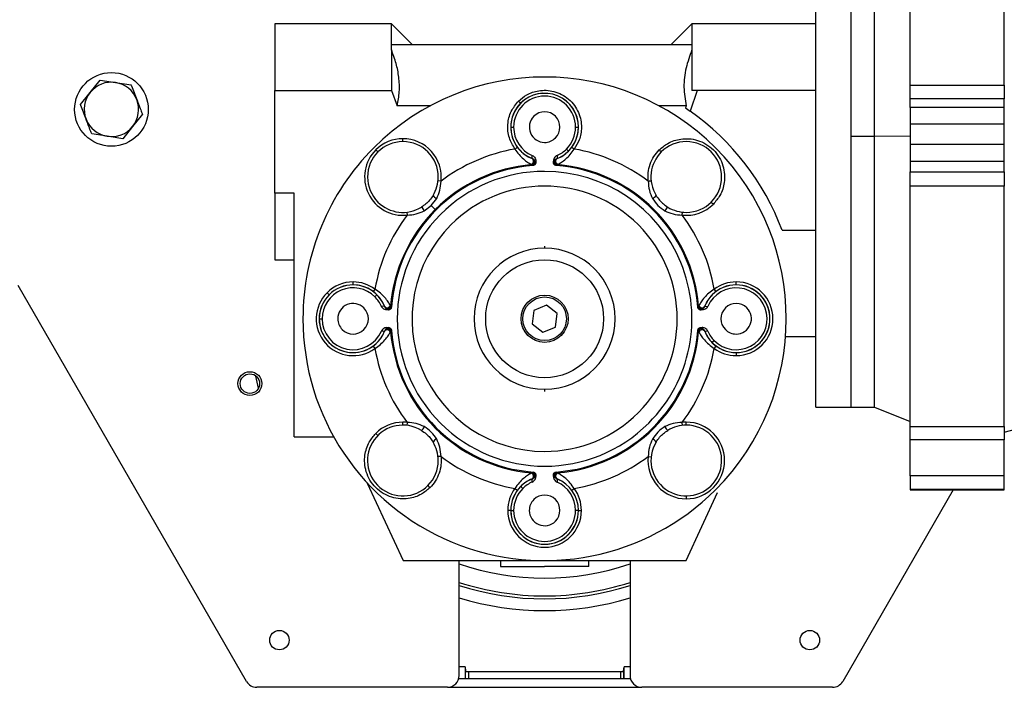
# Model space of a CAD drawing. Header units: millimetres. Extents: x 0 to 420, y 0 to 297.
# Tile 56 of 133: x 136.45 to 143.19, y 228.92 to 233.49. Entities that reach past the tile are written whole.
import ezdxf

# ---------------------------------------------------------------- set-up
doc = ezdxf.new("R2010")
doc.units = ezdxf.units.MM

msp = doc.modelspace()

# ---------------------------------------------------------------- linework, layer by layer
at = {"color": 7, "linetype": 'Continuous', "lineweight": 25}
for p, q in [((142.54184, 233.04295), (142.54184, 234.61813)), ((141.89629, 230.83864), (141.89629, 234.46984)), ((142.13837, 230.83864), (142.13837, 234.46984)), ((142.13837, 232.69417), (142.13837, 234.46984)), ((142.29976, 232.69417), (142.29976, 234.46984)), ((143.18738, 233.04295), (143.18738, 234.26411)), ((138.19247, 233.46117), (138.19247, 233.00597)), ((138.99133, 233.46117), (138.19247, 233.46117)), ((139.13255, 233.31996), (138.99133, 233.46117)), ((138.99133, 233.31996), (138.99133, 233.46117)), ((141.04901, 233.46117), (140.9078, 233.31996)), ((141.04901, 233.46117), (141.04901, 233.31996)), ((141.89629, 233.46117), (141.04901, 233.46117)), ((138.99133, 233.2834), (138.99133, 233.31996)), ((138.99133, 233.31996), (141.04901, 233.31996)), ((141.04901, 233.31996), (141.04901, 233.2834)), ((138.99133, 233.2834), (138.99133, 233.00597)), ((141.04901, 233.2834), (141.04901, 233.00597)), ((136.92994, 232.99307), (136.99745, 233.07675)), ((136.99745, 233.07675), (137.10366, 233.06012)), ((137.10366, 233.06012), (137.20988, 233.0435)), ((142.54184, 233.04295), (143.18738, 233.04295)), ((142.54184, 232.94905), (142.54184, 233.04295)), ((143.18738, 233.04295), (143.18738, 232.94905)), ((136.86243, 232.9094), (136.92994, 232.99307)), ((138.19247, 233.00597), (138.99133, 233.00597)), ((138.19247, 232.30251), (138.19247, 233.00597)), ((138.99133, 233.00597), (139.03136, 232.90066)), ((141.08551, 233.00597), (141.03685, 232.86401)), ((141.08551, 233.00597), (141.04901, 233.00597)), ((141.89629, 233.00597), (141.08551, 233.00597)), ((139.25671, 232.90066), (139.03136, 232.90066)), ((139.87674, 232.91872), (139.8763, 232.91915)), ((141.00899, 232.90066), (140.82398, 232.90066)), ((141.00899, 232.90066), (141.00446, 232.88619)), ((141.00446, 232.88619), (141.03685, 232.86401)), ((143.18738, 232.94905), (142.54184, 232.94905)), ((142.54184, 232.88878), (142.54184, 232.94905)), ((143.18738, 232.88878), (142.54184, 232.88878)), ((142.54184, 232.88878), (142.54184, 232.77747)), ((143.18738, 232.88878), (143.18738, 232.94905)), ((143.18738, 232.77747), (143.18738, 232.88878)), ((137.28731, 232.8429), (137.2198, 232.75922)), ((137.2198, 232.75922), (137.15229, 232.67555)), ((139.80897, 232.75511), (139.82853, 232.75511)), ((140.25217, 232.75511), (140.27173, 232.75511)), ((142.54184, 232.77747), (143.18738, 232.77747)), ((142.54184, 232.77747), (142.54184, 232.63567)), ((143.18738, 232.63567), (143.18738, 232.77747)), ((137.04607, 232.69217), (136.93985, 232.7088)), ((137.15229, 232.67555), (137.04607, 232.69217)), ((142.13837, 230.83864), (142.13837, 232.69417)), ((142.13837, 232.69417), (142.29976, 232.69417)), ((142.29976, 232.69417), (142.54184, 232.69632)), ((142.29976, 230.83864), (142.29976, 232.69417)), ((139.07035, 232.65592), (139.07035, 232.67609)), ((143.18738, 232.63567), (142.54184, 232.63567)), ((142.54184, 232.63567), (142.54184, 232.52041)), ((143.18738, 232.52041), (143.18738, 232.63567)), ((138.89917, 232.58502), (138.88491, 232.59928)), ((139.95426, 232.54034), (139.95541, 232.56106)), ((140.12528, 232.56106), (140.12643, 232.54034)), ((140.19013, 232.60533), (140.20396, 232.5915)), ((139.94864, 232.50137), (139.95311, 232.49829)), ((139.95445, 232.49719), (139.95311, 232.49829)), ((139.95442, 232.53961), (139.95426, 232.54034)), ((139.95592, 232.4968), (139.95445, 232.49719)), ((139.96117, 232.49453), (139.95592, 232.4968)), ((139.96117, 232.49251), (139.96117, 232.49453)), ((139.96614, 232.53241), (139.96341, 232.53461)), ((139.96913, 232.53033), (139.96614, 232.53241)), ((139.97983, 232.51463), (139.96913, 232.53033)), ((139.97983, 232.52331), (139.97983, 232.51265)), ((140.10087, 232.51463), (140.11156, 232.53033)), ((140.10087, 232.51265), (140.10087, 232.52331)), ((140.11156, 232.53033), (140.11455, 232.53241)), ((140.11728, 232.53461), (140.11455, 232.53241)), ((140.11952, 232.49251), (140.11953, 232.49453)), ((140.11953, 232.49453), (140.12478, 232.4968)), ((140.12624, 232.49719), (140.12478, 232.4968)), ((140.12758, 232.49829), (140.12624, 232.49719)), ((140.12627, 232.53961), (140.12643, 232.54034)), ((140.12758, 232.49829), (140.13205, 232.50137)), ((143.18738, 232.52041), (142.54184, 232.52041)), ((142.54184, 232.52041), (142.54184, 232.44936)), ((143.18738, 232.44936), (143.18738, 232.52041)), ((142.54184, 232.44936), (143.18738, 232.44936)), ((142.54184, 232.3516), (142.54184, 232.44936)), ((143.18738, 232.44936), (143.18738, 232.3516)), ((139.33108, 232.3856), (139.31102, 232.38778)), ((143.18738, 232.3516), (142.54184, 232.3516)), ((142.54184, 230.70556), (142.54184, 232.3516)), ((143.18738, 230.70556), (143.18738, 232.3516)), ((138.32561, 232.30251), (138.19247, 232.30251)), ((138.19247, 232.30251), (138.19247, 231.84731)), ((138.32561, 230.63691), (138.32561, 232.30251)), ((139.21639, 232.18215), (139.26469, 232.2195)), ((139.26469, 232.2195), (139.30203, 232.2678)), ((139.29219, 232.192), (139.26469, 232.2195)), ((141.18152, 232.24266), (141.19579, 232.2284)), ((139.09641, 232.17317), (139.09858, 232.15311)), ((139.29219, 232.192), (139.29671, 232.18747)), ((140.98211, 232.15311), (140.98428, 232.17317)), ((141.66627, 232.04904), (141.89629, 232.04904)), ((140.04035, 231.94169), (140.04035, 231.92655)), ((138.19247, 231.84731), (138.32561, 231.84731)), ((138.72908, 231.67583), (138.72908, 231.69601)), ((138.72908, 231.67583), (138.72908, 231.67522)), ((141.35161, 231.67583), (141.35161, 231.69601)), ((141.35161, 231.67583), (141.35161, 231.67522)), ((137.99972, 228.96252), (136.43618, 231.67066)), ((138.56504, 231.60788), (138.55077, 231.62215)), ((138.56504, 231.60788), (138.56547, 231.60745)), ((138.87894, 231.64664), (138.86696, 231.63042)), ((138.89269, 231.60745), (138.87886, 231.59362)), ((141.18757, 231.60788), (141.188, 231.60745)), ((141.21374, 231.63042), (141.20175, 231.64664)), ((138.94385, 231.52992), (138.92313, 231.52877)), ((138.94385, 231.52992), (138.94458, 231.52976)), ((138.94957, 231.52077), (138.95177, 231.51804)), ((138.95177, 231.51804), (138.95386, 231.51505)), ((138.95386, 231.51505), (138.96956, 231.50436)), ((138.97154, 231.50436), (138.96087, 231.50436)), ((138.9859, 231.53108), (138.98282, 231.53554)), ((138.9859, 231.53108), (138.987, 231.52974)), ((138.987, 231.52974), (138.98738, 231.52827)), ((138.98738, 231.52827), (138.98966, 231.52302)), ((138.98966, 231.52302), (138.99168, 231.52302)), ((139.9664, 231.50053), (139.95428, 231.40815)), ((140.05247, 231.53622), (139.9664, 231.50053)), ((140.12642, 231.47953), (140.05247, 231.53622)), ((140.11429, 231.38715), (140.12642, 231.47953)), ((141.08902, 231.52302), (141.09104, 231.52302)), ((141.09104, 231.52302), (141.09331, 231.52827)), ((141.09369, 231.52974), (141.09331, 231.52827)), ((141.09369, 231.52974), (141.0948, 231.53108)), ((141.09787, 231.53554), (141.0948, 231.53108)), ((141.11982, 231.50436), (141.10915, 231.50436)), ((141.12684, 231.51505), (141.11114, 231.50436)), ((141.12892, 231.51804), (141.12684, 231.51505)), ((141.12892, 231.51804), (141.13112, 231.52077)), ((141.13684, 231.52992), (141.13612, 231.52976)), ((141.13684, 231.52992), (141.15757, 231.52877)), ((138.38861, 231.41713), (138.3879, 231.46287)), ((138.4977, 231.44384), (138.51726, 231.44384)), ((139.95428, 231.40815), (140.02822, 231.35146)), ((138.94385, 231.35776), (138.92313, 231.35891)), ((138.94458, 231.35792), (138.94385, 231.35776)), ((138.95177, 231.36964), (138.94957, 231.36691)), ((138.95177, 231.36964), (138.95386, 231.37263)), ((138.95386, 231.37263), (138.96956, 231.38332)), ((138.96087, 231.38332), (138.97154, 231.38332)), ((138.98282, 231.35214), (138.9859, 231.3566)), ((138.987, 231.35794), (138.9859, 231.3566)), ((138.98738, 231.35941), (138.987, 231.35794)), ((138.98738, 231.35941), (138.98966, 231.36466)), ((138.99168, 231.36466), (138.98966, 231.36466)), ((140.02822, 231.35146), (140.11429, 231.38715)), ((141.08902, 231.36466), (141.09104, 231.36466)), ((141.09104, 231.36466), (141.09331, 231.35941)), ((141.09369, 231.35794), (141.09331, 231.35941)), ((141.0948, 231.3566), (141.09369, 231.35794)), ((141.0948, 231.3566), (141.09787, 231.35214)), ((141.10915, 231.38332), (141.11982, 231.38332)), ((141.11114, 231.38332), (141.12684, 231.37263)), ((141.12684, 231.37263), (141.12892, 231.36964)), ((141.13112, 231.36691), (141.12892, 231.36964)), ((141.13684, 231.35776), (141.13612, 231.35792)), ((141.15757, 231.35891), (141.13684, 231.35776)), ((141.188, 231.28023), (141.20183, 231.29406)), ((141.69012, 231.3228), (141.89629, 231.3228)), ((138.86696, 231.25726), (138.87894, 231.24104)), ((141.20175, 231.24104), (141.21374, 231.25726)), ((141.35161, 231.21185), (141.35161, 231.21246)), ((141.35161, 231.21185), (141.35161, 231.19167)), ((138.08179, 230.96925), (138.0638, 231.05102)), ((140.04035, 230.96113), (140.04035, 230.94599)), ((141.89629, 230.83864), (142.13837, 230.83864)), ((142.13837, 230.83864), (142.29976, 230.83864)), ((142.29976, 230.83864), (142.54184, 230.74083)), ((139.07035, 230.71592), (139.07035, 230.73609)), ((139.09858, 230.73457), (139.09641, 230.71451)), ((140.98428, 230.71451), (140.98211, 230.73457)), ((141.01035, 230.71592), (141.01035, 230.73609)), ((143.18738, 230.66717), (143.53335, 230.75987)), ((142.54184, 230.70556), (143.18738, 230.70556)), ((142.54184, 230.6156), (142.54184, 230.70556)), ((143.18738, 230.70556), (143.18738, 230.6156)), ((138.32561, 230.63691), (138.5963, 230.63691)), ((138.89917, 230.64502), (138.88491, 230.65928)), ((143.18738, 230.6156), (142.54184, 230.6156)), ((142.54184, 230.36911), (142.54184, 230.6156)), ((143.18738, 230.36911), (143.18738, 230.6156)), ((140.74962, 230.50208), (140.76967, 230.4999)), ((139.95445, 230.39049), (139.95592, 230.39088)), ((139.96117, 230.39315), (139.95592, 230.39088)), ((139.96117, 230.39517), (139.96117, 230.39315)), ((140.11952, 230.39517), (140.11953, 230.39315)), ((140.12478, 230.39088), (140.11953, 230.39315)), ((140.12478, 230.39088), (140.12624, 230.39049)), ((139.95311, 230.38939), (139.94864, 230.38632)), ((139.95311, 230.38939), (139.95445, 230.39049)), ((139.95426, 230.34735), (139.95442, 230.34807)), ((139.95541, 230.32662), (139.95426, 230.34735)), ((139.96341, 230.35307), (139.96614, 230.35527)), ((139.96913, 230.35735), (139.96614, 230.35527)), ((139.97983, 230.37305), (139.96913, 230.35735)), ((139.97983, 230.37503), (139.97983, 230.36437)), ((140.10087, 230.36437), (140.10087, 230.37503)), ((140.11156, 230.35735), (140.10087, 230.37305)), ((140.11455, 230.35527), (140.11156, 230.35735)), ((140.11455, 230.35527), (140.11728, 230.35307)), ((140.12643, 230.34735), (140.12528, 230.32662)), ((140.12624, 230.39049), (140.12758, 230.38939)), ((140.12627, 230.34807), (140.12643, 230.34735)), ((140.13205, 230.38632), (140.12758, 230.38939)), ((143.18738, 230.36911), (142.54184, 230.36911)), ((142.54184, 230.36911), (142.54184, 230.27698)), ((143.18738, 230.27698), (143.18738, 230.36911)), ((138.82666, 230.31983), (139.07203, 229.78963)), ((139.83754, 230.28244), (139.85377, 230.27045)), ((139.8763, 230.29662), (139.87674, 230.29619)), ((139.87674, 230.29619), (139.89057, 230.28235)), ((140.22692, 230.27045), (140.24315, 230.28244)), ((142.83803, 230.27379), (142.08097, 228.96252)), ((142.54184, 230.27698), (143.18738, 230.27698)), ((142.54184, 230.27698), (142.54184, 230.27379)), ((142.54184, 230.27379), (143.18738, 230.27379)), ((143.18738, 230.27379), (143.18738, 230.27698)), ((141.00867, 229.78963), (141.22373, 230.25436)), ((141.01035, 230.23176), (141.01035, 230.21159)), ((139.80835, 230.13257), (139.78818, 230.13257)), ((139.80835, 230.13257), (139.80897, 230.13257)), ((139.80897, 230.13257), (139.82853, 230.13257)), ((140.27173, 230.13257), (140.25217, 230.13257)), ((140.27234, 230.13257), (140.27173, 230.13257)), ((140.27234, 230.13257), (140.29251, 230.13257)), ((139.07203, 229.78963), (140.04035, 229.78963)), ((139.45532, 229.00287), (139.45532, 229.78963)), ((139.73773, 229.78963), (139.73773, 229.74928)), ((140.06174, 229.78963), (141.00867, 229.78963)), ((140.34297, 229.74928), (140.34297, 229.78963)), ((140.62537, 229.78963), (140.62537, 229.00287)), ((139.73773, 229.74928), (140.04035, 229.74928)), ((140.34297, 229.74928), (140.04035, 229.74928)), ((139.49567, 229.06143), (139.45532, 229.06143)), ((139.49567, 229.06143), (139.49919, 229.03239)), ((139.49567, 229.06143), (139.49567, 228.9827)), ((140.5815, 229.03239), (140.58503, 229.06143)), ((140.62537, 229.06143), (140.58503, 229.06143)), ((140.58503, 228.9827), (140.58503, 229.06143)), ((139.45276, 228.9827), (140.62794, 228.9827)), ((139.49919, 228.9827), (139.49919, 229.03239)), ((139.51936, 229.02955), (140.56133, 229.02955)), ((139.51936, 229.02955), (139.51936, 228.9827)), ((140.56133, 228.9827), (140.56133, 229.02955)), ((140.5815, 229.03239), (140.5815, 228.9827)), ((139.37463, 228.92218), (138.0696, 228.92218)), ((139.37463, 228.92218), (140.70607, 228.92218)), ((142.01109, 228.92218), (140.70607, 228.92218))]:
    msp.add_line(p, q, dxfattribs=at)
for centre, radius in [((137.07487, 232.87615), 0.25217), ((140.04035, 231.44384), 0.40347), ((140.04035, 231.44384), 0.16139), ((140.04035, 231.44384), 0.14928), ((138.02301, 231.00003), 0.0817), ((138.02301, 231.00003), 0.06657), ((138.22475, 229.24495), 0.06657), ((141.85595, 229.24495), 0.06657)]:
    msp.add_circle(centre, radius, dxfattribs=at)
for centre, radius, start, end in [((140.04035, 231.44384), 1.65421, 315, 135), ((137.07487, 232.87615), 0.18622, 81.104355, 141.104355), ((137.07487, 232.87615), 0.18622, 21.104355, 81.104355), ((137.07487, 232.87615), 0.18622, 141.104355, 201.104355), ((140.04035, 232.75511), 0.21182, 0, 180), ((140.04035, 232.75511), 0.23199, 0, 135), ((140.04035, 232.75511), 0.23138, 0, 135), ((137.07487, 232.87615), 0.18622, 321.104355, 21.104355), ((140.04035, 232.75511), 0.23199, 135, 248.261539), ((140.04035, 232.75511), 0.23138, 135, 180), ((140.04035, 232.75511), 0.10466, 135, 270), ((140.04035, 232.75511), 0.10466, 315, 135), ((140.04035, 231.44384), 1.73491, 20.41621, 54.943486), ((137.07487, 232.87615), 0.18622, 201.104355, 261.104355), ((137.07487, 232.87615), 0.18622, 261.104355, 321.104355), ((140.04035, 232.75511), 0.23138, 180, 248.158201), ((140.04035, 232.75511), 0.21182, 180, 246.360876), ((140.04035, 232.75511), 0.23199, 291.738461, 0), ((140.04035, 232.75511), 0.21182, 314.999999, 0), ((140.04035, 232.75511), 0.23138, 315, 0), ((139.07035, 232.41384), 0.24208, 0, 180), ((139.07035, 232.41384), 0.26225, 90, 135), ((139.07035, 232.41384), 0.26225, 353.819387, 90), ((140.04035, 232.75511), 0.10466, 270, 315), ((141.01035, 232.41384), 0.24208, 90, 135), ((141.01035, 232.41384), 0.24208, 270, 90), ((140.04035, 231.44384), 1.65421, 135, 180), ((139.07035, 232.41384), 0.26225, 135, 276.180613), ((140.04035, 231.44384), 1.17898, 99.905042, 126.984479), ((140.04035, 232.75511), 0.21182, 293.639123, 314.999999), ((140.04035, 232.75511), 0.23138, 291.841799, 315), ((140.04035, 231.44384), 1.17898, 53.015521, 80.094958), ((141.01035, 232.41384), 0.24208, 135, 211.499794), ((140.04035, 231.44384), 1.05805, 94.729476, 135), ((140.04035, 231.44384), 1.05165, 94.317712, 135), ((139.94441, 232.52156), 0.02064, 281.825351, 60.986643), ((139.95141, 232.5184), 0.02018, 274.82873, 53.494278), ((139.93972, 232.50267), 0.04038, 43.248583, 68.895438), ((139.93948, 232.50213), 0.04035, 48.633538, 68.261539), ((139.95278, 232.51729), 0.02018, 274.736408, 48.535902), ((139.95384, 232.51699), 0.0203, 275.878215, 41.094589), ((139.95966, 232.51464), 0.02016, 274.275465, 359.975301), ((140.12103, 232.51464), 0.02017, 194.303524, 265.714371), ((140.12685, 232.51699), 0.0203, 138.905411, 264.121785), ((140.12791, 232.51729), 0.02018, 131.464098, 265.263592), ((140.12928, 232.5184), 0.02018, 126.505722, 265.17127), ((140.14097, 232.50267), 0.04038, 111.104562, 136.751417), ((140.14121, 232.50213), 0.04035, 111.738461, 131.366462), ((140.13628, 232.52156), 0.02064, 119.013357, 258.174649), ((140.04035, 231.44384), 1.05165, 4.317712, 85.682287), ((140.04035, 231.44384), 1.05805, 4.729476, 85.270524), ((139.07035, 232.41384), 0.24208, 180, 225), ((139.07035, 232.41384), 0.24208, 328.500206, 0), ((140.04035, 231.44384), 1.00867, 90, 135), ((140.04035, 231.44384), 1.00867, 315, 90), ((140.04035, 231.44384), 0.9078, 315, 135), ((139.31505, 232.31074), 0.04487, 211.411294, 253.138182), ((140.76565, 232.31074), 0.04487, 286.861818, 328.588706), ((139.07035, 232.41384), 0.24208, 225, 301.499794), ((141.01035, 232.41384), 0.26225, 263.819388, 315), ((140.04035, 231.44384), 1.17898, 143.015521, 170.094958), ((140.04035, 231.44384), 1.05805, 135, 175.270524), ((140.04035, 231.44384), 1.05165, 135, 175.682288), ((140.04035, 231.44384), 1.00867, 135, 315), ((139.17345, 232.16914), 0.04487, 16.861818, 58.588706), ((140.90724, 232.16914), 0.04487, 121.411294, 163.138182), ((141.01035, 232.41384), 0.24208, 238.500206, 270), ((140.04035, 231.44384), 1.17898, 9.905042, 36.984479), ((140.04035, 231.44384), 0.9078, 135, 270), ((140.04035, 231.44384), 0.48271, 90, 270), ((140.04035, 231.44384), 0.48271, 270, 90), ((138.72908, 231.44384), 0.25217, 90, 135), ((138.72908, 231.44384), 0.23199, 90, 135), ((138.72908, 231.44384), 0.23138, 90, 135), ((138.72908, 231.44384), 0.25217, 53.536943, 90), ((138.72908, 231.44384), 0.23199, 21.738461, 90), ((138.72908, 231.44384), 0.23138, 45, 90), ((141.35161, 231.44384), 0.23199, 90, 135), ((141.35161, 231.44384), 0.23138, 90, 135), ((141.35161, 231.44384), 0.25217, 90, 126.463057), ((141.35161, 231.44384), 0.25217, 270, 90), ((141.35161, 231.44384), 0.23199, 45, 90), ((141.35161, 231.44384), 0.23138, 270, 90), ((138.72908, 231.44384), 0.25217, 135, 306.463057), ((138.72908, 231.44384), 0.23199, 135, 225), ((138.72908, 231.44384), 0.23138, 135, 180), ((138.72908, 231.44384), 0.21182, 44.999999, 180), ((138.72908, 231.44384), 0.23138, 21.841799, 45), ((141.35161, 231.44384), 0.23199, 135, 158.261539), ((141.35161, 231.44384), 0.23138, 135, 158.158201), ((141.35161, 231.44384), 0.21182, 224.999999, 156.360876), ((141.35161, 231.44384), 0.23199, 270, 45), ((138.72908, 231.44384), 0.10466, 45, 180), ((138.72908, 231.44384), 0.21182, 23.639121, 44.999999), ((141.35161, 231.44384), 0.10466, 45, 225), ((138.72908, 231.44384), 0.10466, 225, 45), ((138.98152, 231.54446), 0.04038, 201.104562, 226.751417), ((138.96262, 231.53977), 0.02064, 209.013357, 348.174649), ((138.98205, 231.54471), 0.04035, 201.738461, 221.366462), ((138.96579, 231.53278), 0.02018, 216.505722, 355.17127), ((138.96689, 231.5314), 0.02018, 221.464098, 355.263592), ((138.9672, 231.53035), 0.0203, 228.905411, 354.121785), ((138.96955, 231.52452), 0.02017, 281.234959, 355.721021), ((141.11114, 231.52452), 0.02016, 184.275465, 269.975301), ((141.1135, 231.53035), 0.0203, 185.878215, 311.094589), ((141.1138, 231.5314), 0.02018, 184.736408, 318.535902), ((141.1149, 231.53278), 0.02018, 184.82873, 323.494278), ((141.11807, 231.53977), 0.02064, 191.825351, 330.986643), ((141.09917, 231.54446), 0.04038, 313.248583, 338.895438), ((141.09864, 231.54471), 0.04035, 318.633538, 338.261539), ((141.35161, 231.44384), 0.10466, 270, 45), ((140.04035, 231.44384), 1.65421, 180, 315), ((138.72908, 231.44384), 0.23138, 180, 338.158201), ((138.72908, 231.44384), 0.21182, 180, 336.360876), ((138.72908, 231.44384), 0.10466, 180, 225), ((138.72908, 231.44384), 0.23199, 225, 338.261539), ((138.98152, 231.34322), 0.04038, 133.248583, 158.895438), ((138.98205, 231.34297), 0.04035, 138.633538, 158.261539), ((138.96262, 231.34791), 0.02064, 11.825351, 150.986643), ((138.96579, 231.3549), 0.02018, 4.82873, 143.494278), ((138.96689, 231.35628), 0.02018, 4.736408, 138.535902), ((138.9672, 231.35733), 0.0203, 5.878215, 131.094589), ((138.96955, 231.36316), 0.02016, 4.275465, 89.975301), ((140.04035, 231.44384), 1.05805, 184.729476, 265.270524), ((140.04035, 231.44384), 1.05165, 184.317712, 265.682287), ((140.04035, 231.44384), 1.05165, 274.317712, 355.682288), ((140.04035, 231.44384), 1.05805, 274.729476, 355.270524), ((141.11115, 231.36315), 0.02017, 102.09926, 175.714932), ((141.1135, 231.35733), 0.0203, 48.905411, 174.121785), ((141.1138, 231.35628), 0.02018, 41.464098, 175.263592), ((141.1149, 231.3549), 0.02018, 36.505722, 175.17127), ((141.11807, 231.34791), 0.02064, 29.013357, 168.174649), ((141.09917, 231.34322), 0.04038, 21.104562, 46.751417), ((141.09864, 231.34297), 0.04035, 21.738461, 41.366462), ((141.35161, 231.44384), 0.23199, 201.738461, 270), ((141.35161, 231.44384), 0.23138, 201.841799, 225), ((141.35161, 231.44384), 0.21182, 203.639121, 224.999999), ((141.35161, 231.44384), 0.10466, 225, 270), ((141.35161, 231.44384), 0.23138, 225, 270), ((140.04035, 231.44384), 1.17898, 189.905042, 216.984479), ((140.04035, 231.44384), 1.17898, 323.015521, 350.094958), ((141.35161, 231.44384), 0.25217, 233.536943, 270), ((140.04035, 231.44384), 0.9078, 270, 315), ((139.07035, 230.47384), 0.26225, 90, 135), ((139.07035, 230.47384), 0.26225, 83.819388, 90), ((141.01035, 230.47384), 0.26225, 90, 96.180613), ((141.01035, 230.47384), 0.26225, 270, 90), ((139.07035, 230.47384), 0.24208, 58.500206, 315), ((139.17345, 230.71854), 0.04487, 301.411294, 343.138182), ((140.90724, 230.71854), 0.04487, 196.861818, 238.588706), ((141.01035, 230.47384), 0.24208, 90, 121.499794), ((141.01035, 230.47384), 0.24208, 45, 90), ((139.31505, 230.57694), 0.04487, 106.861818, 148.588706), ((139.07035, 230.47384), 0.24208, 0, 31.499794), ((141.01035, 230.47384), 0.24208, 148.500206, 45), ((140.76565, 230.57694), 0.04487, 31.411294, 73.138182), ((139.07035, 230.47384), 0.24208, 315, 0), ((140.04035, 231.44384), 1.17898, 233.015521, 260.094958), ((140.04035, 231.44384), 1.17898, 279.905042, 306.984479), ((141.01035, 230.47384), 0.26225, 173.819387, 270), ((139.95384, 230.37069), 0.0203, 318.905411, 84.121785), ((139.95966, 230.37304), 0.02017, 14.303524, 85.714371), ((140.12103, 230.37304), 0.02016, 94.275465, 179.975301), ((140.12685, 230.37069), 0.0203, 95.878215, 221.094589), ((140.04035, 230.13257), 0.23199, 111.738461, 135), ((140.04035, 230.13257), 0.23138, 111.841799, 135), ((140.04035, 230.13257), 0.21182, 113.639123, 134.999999), ((139.94441, 230.36612), 0.02064, 299.013357, 78.174649), ((139.95141, 230.36929), 0.02018, 306.505722, 85.17127), ((139.93972, 230.38501), 0.04038, 291.104562, 316.751417), ((139.93948, 230.38555), 0.04035, 291.738461, 311.366462), ((139.95278, 230.37039), 0.02018, 311.464098, 85.263592), ((140.12791, 230.37039), 0.02018, 94.736408, 228.535902), ((140.12928, 230.36929), 0.02018, 94.82873, 233.494278), ((140.14097, 230.38501), 0.04038, 223.248583, 248.895438), ((140.14121, 230.38555), 0.04035, 228.633538, 248.261539), ((140.13628, 230.36612), 0.02064, 101.825351, 240.986643), ((140.04035, 230.13257), 0.21182, 360, 66.360876), ((140.04035, 230.13257), 0.23199, 0, 68.261539), ((140.04035, 230.13257), 0.23138, 0, 68.158201), ((140.04035, 230.13257), 0.25217, 143.536943, 180), ((140.04035, 230.13257), 0.23199, 135, 180), ((140.04035, 230.13257), 0.23138, 135, 180), ((140.04035, 230.13257), 0.21182, 134.999999, 180), ((140.04035, 230.13257), 0.25217, 0, 36.463057), ((140.04035, 230.13257), 0.10466, 135, 180), ((140.04035, 230.13257), 0.10466, 315, 135), ((140.04035, 230.13257), 0.25217, 180, 0), ((140.04035, 230.13257), 0.23199, 180, 315), ((140.04035, 230.13257), 0.23138, 180, 0), ((140.04035, 230.13257), 0.21182, 180, 360), ((140.04035, 230.13257), 0.10466, 180, 315), ((140.04035, 230.13257), 0.23199, 315, 0), ((140.04035, 231.44384), 1.77525, 250.758811, 289.241189), ((140.04035, 231.44384), 1.89629, 252.030502, 270), ((140.04035, 231.44384), 1.91647, 252.226003, 287.773997), ((140.04035, 231.44384), 1.89629, 270, 287.969498), ((140.04035, 231.44384), 1.99716, 252.96659, 287.03341), ((139.37463, 229.00287), 0.08069, 270, 0), ((140.70607, 229.00287), 0.08069, 180, 270), ((138.0696, 229.00287), 0.08069, 210, 270), ((142.01109, 229.00287), 0.08069, 270, 330)]:
    msp.add_arc(centre, radius, start, end, dxfattribs=at)
for points, knots in [([(139.03136, 232.90066), (139.03713, 232.93284), (139.0488, 232.9979), (139.04479, 233.09579), (139.02621, 233.19195), (139.00302, 233.25275), (138.99133, 233.2834)], [0, 0, 0, 0, 0.2506468, 0.5067801, 0.7513972, 1, 1, 1, 1]), ([(141.04901, 233.2834), (141.03407, 233.24265), (141.00375, 233.15995), (140.98809, 233.02953), (141.00208, 232.94327), (141.00899, 232.90066)], [0, 0, 0, 0, 0.32957313, 0.66882693, 1, 1, 1, 1]), ([(137.20988, 233.0435), (137.21056, 233.04174), (137.22332, 233.00868), (137.2363, 232.97505), (137.24859, 232.9432)], [0, 0, 0, 0, 0.0529743, 1, 1, 1, 1]), ([(139.86204, 232.93342), (139.88004, 232.94869), (139.92032, 232.98286), (139.98817, 233.00496), (140.05196, 233.00883), (140.10535, 233.00085), (140.15822, 232.98051), (140.20636, 232.9479), (140.24575, 232.90514), (140.27372, 232.85587), (140.28953, 232.80425), (140.29517, 232.7406), (140.2834, 232.67022), (140.25558, 232.62531), (140.24315, 232.60524)], [0, 0, 0, 0, 0.09355895, 0.2093455, 0.27596444, 0.34750679, 0.42275393, 0.5000002, 0.57724645, 0.65249357, 0.72403588, 0.79065477, 0.9064412, 1, 1, 1, 1]), ([(136.90114, 232.8091), (136.88885, 232.84095), (136.87587, 232.87458), (136.86311, 232.90764), (136.86243, 232.9094)], [0, 0, 0, 0, 0.9470257, 1, 1, 1, 1]), ([(137.24859, 232.9432), (137.2589, 232.91649), (137.27189, 232.88284), (137.28467, 232.84972), (137.28731, 232.8429)], [0, 0, 0, 0, 0.7938143, 1, 1, 1, 1]), ([(139.83754, 232.60524), (139.82269, 232.63023), (139.79198, 232.68188), (139.78376, 232.77426), (139.80561, 232.86439), (139.84364, 232.91091), (139.86204, 232.93342)], [0, 0, 0, 0, 0.241934, 0.4999998, 0.7580657, 1, 1, 1, 1]), ([(139.86204, 232.93342), (139.86383, 232.93162), (139.86659, 232.92886), (139.86991, 232.92554), (139.8722, 232.92325), (139.87404, 232.92141), (139.87582, 232.91963), (139.87611, 232.91934), (139.8763, 232.91915)], [0, 0, 0, 0, 0.2394557, 0.3683594, 0.4999988, 0.6316384, 0.7605426, 1, 1, 1, 1]), ([(136.93985, 232.7088), (136.93722, 232.71562), (136.92444, 232.74874), (136.91145, 232.78239), (136.90114, 232.8091)], [0, 0, 0, 0, 0.2061857, 1, 1, 1, 1]), ([(139.83754, 232.60524), (139.83959, 232.60675), (139.84272, 232.60907), (139.8465, 232.61186), (139.8491, 232.61378), (139.8512, 232.61533), (139.85322, 232.61683), (139.85355, 232.61707), (139.85377, 232.61723)], [0, 0, 0, 0, 0.23945684, 0.36836065, 0.49999999, 0.63163933, 0.76054315, 1, 1, 1, 1]), ([(140.22692, 232.61723), (140.22714, 232.61707), (140.22747, 232.61683), (140.2295, 232.61533), (140.23159, 232.61378), (140.23419, 232.61186), (140.23797, 232.60907), (140.24111, 232.60675), (140.24315, 232.60524)], [0, 0, 0, 0, 0.2394568, 0.3683607, 0.5, 0.6316393, 0.7605432, 1, 1, 1, 1]), ([(140.8249, 232.59928), (140.84389, 232.61535), (140.8869, 232.65176), (140.96013, 232.67478), (141.02977, 232.6775), (141.08855, 232.66668), (141.14633, 232.64116), (141.19771, 232.6012), (141.23766, 232.54983), (141.26319, 232.49205), (141.274, 232.43326), (141.27128, 232.36362), (141.24827, 232.2904), (141.21186, 232.24739), (141.19579, 232.2284)], [0, 0, 0, 0, 0.0903185, 0.2045633, 0.27142, 0.3439363, 0.4207857, 0.5000002, 0.5792147, 0.656064, 0.7285803, 0.7954369, 0.9096816, 1, 1, 1, 1]), ([(139.83754, 232.60524), (139.84659, 232.59229), (139.86454, 232.56657), (139.8949, 232.53665), (139.92567, 232.51356), (139.94094, 232.50545), (139.94864, 232.50137)], [0, 0, 0, 0, 0.2526512, 0.5014838, 0.7485635, 1, 1, 1, 1]), ([(139.95541, 232.56106), (139.9594, 232.55882), (139.96738, 232.55434), (139.97565, 232.54305), (139.97941, 232.5322), (139.97973, 232.52546), (139.97983, 232.52331)], [0, 0, 0, 0, 0.2868805, 0.5736118, 0.8640742, 1, 1, 1, 1]), ([(140.12528, 232.56106), (140.12129, 232.55882), (140.11331, 232.55434), (140.10504, 232.54305), (140.10128, 232.5322), (140.10097, 232.52546), (140.10087, 232.52331)], [0, 0, 0, 0, 0.2868805, 0.5736118, 0.8640743, 1, 1, 1, 1]), ([(140.13205, 232.50137), (140.13972, 232.50544), (140.15492, 232.5135), (140.1856, 232.53649), (140.216, 232.56638), (140.23403, 232.59219), (140.24315, 232.60524)], [0, 0, 0, 0, 0.2505195, 0.4965872, 0.7454869, 1, 1, 1, 1]), ([(140.74962, 232.3856), (140.74876, 232.40491), (140.74702, 232.44401), (140.76115, 232.50164), (140.78627, 232.5554), (140.81213, 232.58478), (140.8249, 232.59928)], [0, 0, 0, 0, 0.2468568, 0.4999998, 0.7531428, 1, 1, 1, 1]), ([(140.8249, 232.59928), (140.8267, 232.59749), (140.82946, 232.59473), (140.83278, 232.5914), (140.83507, 232.58912), (140.83691, 232.58728), (140.83869, 232.5855), (140.83898, 232.58521), (140.83917, 232.58502)], [0, 0, 0, 0, 0.2394557, 0.3683593, 0.4999988, 0.6316384, 0.7605426, 1, 1, 1, 1]), ([(139.95438, 232.53979), (139.9571, 232.53854), (139.96264, 232.53598), (139.96702, 232.53173), (139.96926, 232.52956)], [0, 0, 0, 0, 0.4893738, 1, 1, 1, 1]), ([(139.97983, 232.51265), (139.97961, 232.51037), (139.97929, 232.50697), (139.97739, 232.50285), (139.97554, 232.50004), (139.97323, 232.49758), (139.97055, 232.49555), (139.96663, 232.49343), (139.96335, 232.49288), (139.96117, 232.49251)], [0, 0, 0, 0, 0.2253858, 0.336865, 0.4482721, 0.5596279, 0.6709313, 0.7821869, 1, 1, 1, 1]), ([(140.11952, 232.49251), (140.11728, 232.49289), (140.11392, 232.49347), (140.10996, 232.49567), (140.10731, 232.49773), (140.10503, 232.50021), (140.10321, 232.50303), (140.10137, 232.50711), (140.10107, 232.51044), (140.10087, 232.51265)], [0, 0, 0, 0, 0.22487686, 0.33610256, 0.44732794, 0.55855295, 0.6697776, 0.78100193, 1, 1, 1, 1]), ([(140.11143, 232.52956), (140.11367, 232.53173), (140.11805, 232.53598), (140.1236, 232.53854), (140.12631, 232.53979)], [0, 0, 0, 0, 0.5106262, 1, 1, 1, 1]), ([(139.30203, 232.2678), (139.31012, 232.28574), (139.32667, 232.32247), (139.32958, 232.36424), (139.33108, 232.3856)], [0, 0, 0, 0, 0.4884005, 1, 1, 1, 1]), ([(140.74962, 232.3856), (140.75214, 232.38588), (140.75602, 232.3863), (140.76069, 232.3868), (140.7639, 232.38715), (140.76649, 232.38743), (140.76899, 232.3877), (140.76941, 232.38775), (140.76967, 232.38778)], [0, 0, 0, 0, 0.2394568, 0.3683607, 0.5, 0.6316393, 0.7605432, 1, 1, 1, 1]), ([(140.74962, 232.3856), (140.7511, 232.36427), (140.75402, 232.3225), (140.77057, 232.28577), (140.77866, 232.2678)], [0, 0, 0, 0, 0.5109129, 1, 1, 1, 1]), ([(139.27676, 232.28735), (139.26913, 232.27619), (139.25466, 232.25502), (139.2274, 232.22815), (139.2071, 232.21439), (139.19683, 232.20743)], [0, 0, 0, 0, 0.3552389, 0.6738861, 1, 1, 1, 1]), ([(140.80394, 232.28735), (140.81156, 232.27619), (140.82603, 232.25502), (140.8533, 232.22815), (140.87359, 232.21439), (140.88386, 232.20743)], [0, 0, 0, 0, 0.355239, 0.6738845, 1, 1, 1, 1]), ([(140.77866, 232.2678), (140.79023, 232.25074), (140.81331, 232.21672), (140.84733, 232.19366), (140.86431, 232.18215)], [0, 0, 0, 0, 0.5012524, 1, 1, 1, 1]), ([(139.09858, 232.15311), (139.11992, 232.1546), (139.16169, 232.15751), (139.19842, 232.17406), (139.21639, 232.18215)], [0, 0, 0, 0, 0.51091288, 1, 1, 1, 1]), ([(140.86431, 232.18215), (140.88225, 232.17407), (140.91898, 232.15752), (140.96074, 232.1546), (140.98211, 232.15311)], [0, 0, 0, 0, 0.4884005, 1, 1, 1, 1]), ([(138.98282, 231.53554), (138.97875, 231.54321), (138.97068, 231.55841), (138.9477, 231.58909), (138.9178, 231.6195), (138.89199, 231.63753), (138.87894, 231.64664)], [0, 0, 0, 0, 0.2505195, 0.4965872, 0.7454869, 1, 1, 1, 1]), ([(141.20175, 231.64664), (141.18879, 231.6376), (141.16308, 231.61964), (141.13316, 231.58929), (141.11007, 231.55852), (141.10196, 231.54325), (141.09787, 231.53554)], [0, 0, 0, 0, 0.2526512, 0.5014838, 0.7485635, 1, 1, 1, 1]), ([(138.96087, 231.50436), (138.95619, 231.50482), (138.94681, 231.50573), (138.93441, 231.5129), (138.92677, 231.52131), (138.92393, 231.52712), (138.92313, 231.52877)], [0, 0, 0, 0, 0.29534192, 0.59076896, 0.88366197, 1, 1, 1, 1]), ([(138.95462, 231.51492), (138.95246, 231.51716), (138.94821, 231.52155), (138.94565, 231.52709), (138.94439, 231.5298)], [0, 0, 0, 0, 0.5106262, 1, 1, 1, 1]), ([(138.99168, 231.52302), (138.99129, 231.52077), (138.99072, 231.51741), (138.98852, 231.51345), (138.98646, 231.5108), (138.98398, 231.50852), (138.98116, 231.5067), (138.97708, 231.50487), (138.97375, 231.50456), (138.97154, 231.50436)], [0, 0, 0, 0, 0.2248768, 0.33610247, 0.44732781, 0.55855279, 0.6697774, 0.7810017, 1, 1, 1, 1]), ([(141.10915, 231.50436), (141.10688, 231.50457), (141.10348, 231.50489), (141.09936, 231.5068), (141.09655, 231.50865), (141.09409, 231.51096), (141.09206, 231.51363), (141.08993, 231.51755), (141.08938, 231.52084), (141.08902, 231.52302)], [0, 0, 0, 0, 0.2253858, 0.336865, 0.4482721, 0.5596279, 0.6709313, 0.7821869, 1, 1, 1, 1]), ([(141.15757, 231.52877), (141.15533, 231.52479), (141.15085, 231.51681), (141.13955, 231.50854), (141.12871, 231.50477), (141.12197, 231.50446), (141.11982, 231.50436)], [0, 0, 0, 0, 0.2868805, 0.5736118, 0.8640742, 1, 1, 1, 1]), ([(141.1363, 231.5298), (141.13505, 231.52709), (141.13248, 231.52155), (141.12824, 231.51716), (141.12607, 231.51492)], [0, 0, 0, 0, 0.4893738, 1, 1, 1, 1]), ([(138.87894, 231.24104), (138.8919, 231.25008), (138.91762, 231.26804), (138.94754, 231.29839), (138.97063, 231.32916), (138.97873, 231.34443), (138.98282, 231.35214)], [0, 0, 0, 0, 0.2526512, 0.5014838, 0.7485635, 1, 1, 1, 1]), ([(138.96087, 231.38332), (138.95619, 231.38286), (138.94681, 231.38195), (138.93441, 231.37478), (138.92677, 231.36637), (138.92393, 231.36056), (138.92313, 231.35891)], [0, 0, 0, 0, 0.2953418, 0.5907688, 0.8836617, 1, 1, 1, 1]), ([(138.94439, 231.35788), (138.94565, 231.36059), (138.94821, 231.36614), (138.95246, 231.37052), (138.95462, 231.37276)], [0, 0, 0, 0, 0.4893738, 1, 1, 1, 1]), ([(138.97154, 231.38332), (138.97382, 231.38311), (138.97722, 231.38279), (138.98134, 231.38088), (138.98414, 231.37903), (138.9866, 231.37672), (138.98863, 231.37405), (138.99076, 231.37013), (138.99131, 231.36684), (138.99168, 231.36466)], [0, 0, 0, 0, 0.2253858, 0.336865, 0.4482721, 0.5596279, 0.6709313, 0.7821869, 1, 1, 1, 1]), ([(141.08902, 231.36466), (141.0894, 231.36691), (141.08998, 231.37027), (141.09218, 231.37423), (141.09423, 231.37688), (141.09671, 231.37916), (141.09953, 231.38098), (141.10361, 231.38281), (141.10694, 231.38312), (141.10915, 231.38332)], [0, 0, 0, 0, 0.2248768, 0.3361025, 0.4473278, 0.5585528, 0.6697774, 0.7810017, 1, 1, 1, 1]), ([(141.09787, 231.35214), (141.10194, 231.34447), (141.11001, 231.32927), (141.13299, 231.29859), (141.16289, 231.26819), (141.1887, 231.25015), (141.20175, 231.24104)], [0, 0, 0, 0, 0.25051948, 0.49658719, 0.74548693, 1, 1, 1, 1]), ([(141.15757, 231.35891), (141.15533, 231.3629), (141.15085, 231.37087), (141.13955, 231.37915), (141.12871, 231.38291), (141.12197, 231.38322), (141.11982, 231.38332)], [0, 0, 0, 0, 0.2868805, 0.5736119, 0.8640744, 1, 1, 1, 1]), ([(141.12607, 231.37276), (141.12824, 231.37052), (141.13248, 231.36614), (141.13505, 231.36059), (141.1363, 231.35788)], [0, 0, 0, 0, 0.51062619, 1, 1, 1, 1]), ([(139.21639, 230.70553), (139.19845, 230.71361), (139.16171, 230.73016), (139.11995, 230.73308), (139.09858, 230.73457)], [0, 0, 0, 0, 0.4884005, 1, 1, 1, 1]), ([(140.98211, 230.73457), (140.96077, 230.73308), (140.91901, 230.73017), (140.88227, 230.71362), (140.86431, 230.70553)], [0, 0, 0, 0, 0.5109129, 1, 1, 1, 1]), ([(139.19683, 230.68025), (139.20799, 230.67262), (139.22916, 230.65816), (139.25603, 230.63089), (139.26979, 230.61059), (139.27676, 230.60033)], [0, 0, 0, 0, 0.3552389, 0.6738861, 1, 1, 1, 1]), ([(139.30203, 230.61988), (139.29047, 230.63694), (139.26739, 230.67096), (139.23336, 230.69403), (139.21639, 230.70553)], [0, 0, 0, 0, 0.5012524, 1, 1, 1, 1]), ([(140.86431, 230.70553), (140.84725, 230.69396), (140.81322, 230.67088), (140.79016, 230.63685), (140.77866, 230.61988)], [0, 0, 0, 0, 0.5012524, 1, 1, 1, 1]), ([(140.80394, 230.60033), (140.81156, 230.61149), (140.82603, 230.63266), (140.8533, 230.65953), (140.87359, 230.67329), (140.88386, 230.68025)], [0, 0, 0, 0, 0.3552389, 0.6738861, 1, 1, 1, 1]), ([(139.25579, 230.2884), (139.2368, 230.27233), (139.19379, 230.23592), (139.12057, 230.2129), (139.05092, 230.21018), (138.99214, 230.221), (138.93436, 230.24652), (138.88298, 230.28648), (138.84303, 230.33785), (138.8175, 230.39563), (138.80669, 230.45442), (138.80941, 230.52406), (138.83243, 230.59728), (138.86883, 230.64029), (138.88491, 230.65928)], [0, 0, 0, 0, 0.0903185, 0.2045633, 0.27142, 0.3439363, 0.4207857, 0.5000002, 0.5792147, 0.656064, 0.7285803, 0.7954369, 0.9096816, 1, 1, 1, 1]), ([(139.33108, 230.50208), (139.32959, 230.52341), (139.32668, 230.56518), (139.31013, 230.60191), (139.30203, 230.61988)], [0, 0, 0, 0, 0.51091289, 1, 1, 1, 1]), ([(140.77866, 230.61988), (140.77058, 230.60194), (140.75402, 230.56521), (140.75111, 230.52344), (140.74962, 230.50208)], [0, 0, 0, 0, 0.4884005, 1, 1, 1, 1]), ([(139.33108, 230.50208), (139.33193, 230.48277), (139.33367, 230.44367), (139.31954, 230.38604), (139.29442, 230.33228), (139.26856, 230.3029), (139.25579, 230.2884)], [0, 0, 0, 0, 0.2468568, 0.4999998, 0.7531428, 1, 1, 1, 1]), ([(139.33108, 230.50208), (139.32855, 230.5018), (139.32467, 230.50138), (139.32, 230.50088), (139.31679, 230.50053), (139.3142, 230.50025), (139.3117, 230.49998), (139.31129, 230.49993), (139.31102, 230.4999)], [0, 0, 0, 0, 0.2394568, 0.3683607, 0.5, 0.6316393, 0.7605432, 1, 1, 1, 1]), ([(139.96117, 230.39517), (139.96342, 230.39479), (139.96678, 230.39421), (139.97073, 230.39201), (139.97339, 230.38995), (139.97567, 230.38747), (139.97749, 230.38465), (139.97932, 230.38058), (139.97962, 230.37724), (139.97983, 230.37503)], [0, 0, 0, 0, 0.2248769, 0.3361026, 0.4473279, 0.5585529, 0.6697776, 0.7810019, 1, 1, 1, 1]), ([(140.10087, 230.37503), (140.10108, 230.37731), (140.1014, 230.38071), (140.1033, 230.38483), (140.10516, 230.38764), (140.10746, 230.3901), (140.11014, 230.39213), (140.11406, 230.39425), (140.11735, 230.3948), (140.11952, 230.39517)], [0, 0, 0, 0, 0.2253858, 0.336865, 0.4482721, 0.5596279, 0.6709313, 0.7821869, 1, 1, 1, 1]), ([(139.94864, 230.38632), (139.94097, 230.38225), (139.92577, 230.37418), (139.8951, 230.35119), (139.86469, 230.3213), (139.84666, 230.29549), (139.83754, 230.28244)], [0, 0, 0, 0, 0.2505195, 0.4965872, 0.7454869, 1, 1, 1, 1]), ([(139.96926, 230.35812), (139.96702, 230.35595), (139.96264, 230.3517), (139.9571, 230.34914), (139.95438, 230.34789)], [0, 0, 0, 0, 0.51062619, 1, 1, 1, 1]), ([(139.95541, 230.32662), (139.9594, 230.32886), (139.96738, 230.33334), (139.97565, 230.34463), (139.97941, 230.35548), (139.97973, 230.36222), (139.97983, 230.36437)], [0, 0, 0, 0, 0.2868805, 0.5736118, 0.8640743, 1, 1, 1, 1]), ([(140.10087, 230.36437), (140.10132, 230.35968), (140.10224, 230.35031), (140.1094, 230.3379), (140.11781, 230.33027), (140.12363, 230.32743), (140.12528, 230.32662)], [0, 0, 0, 0, 0.2953418, 0.5907688, 0.8836617, 1, 1, 1, 1]), ([(140.12631, 230.34789), (140.1236, 230.34914), (140.11805, 230.3517), (140.11367, 230.35595), (140.11143, 230.35812)], [0, 0, 0, 0, 0.4893738, 1, 1, 1, 1]), ([(140.24315, 230.28244), (140.2341, 230.29539), (140.21615, 230.32111), (140.18579, 230.35103), (140.15502, 230.37412), (140.13975, 230.38223), (140.13205, 230.38632)], [0, 0, 0, 0, 0.2526512, 0.5014838, 0.7485635, 1, 1, 1, 1]), ([(139.25579, 230.2884), (139.25399, 230.29019), (139.25123, 230.29295), (139.24791, 230.29628), (139.24563, 230.29856), (139.24379, 230.3004), (139.24201, 230.30218), (139.24171, 230.30247), (139.24152, 230.30267)], [0, 0, 0, 0, 0.23945565, 0.36835932, 0.49999877, 0.6316384, 0.76054259, 1, 1, 1, 1]), ([(139.49919, 229.03239), (139.49946, 229.03207), (139.49999, 229.03141), (139.50363, 229.03055), (139.5089, 229.02991), (139.51449, 229.02959), (139.51806, 229.02956), (139.51936, 229.02955)], [0, 0, 0, 0, 0.2198511, 0.4397394, 0.6585463, 0.875208, 1, 1, 1, 1]), ([(140.56133, 229.02955), (140.56358, 229.02958), (140.56808, 229.02964), (140.57409, 229.03013), (140.57865, 229.03086), (140.58108, 229.03166), (140.58138, 229.03219), (140.5815, 229.03239)], [0, 0, 0, 0, 0.2143712, 0.4287086, 0.6440184, 0.8614028, 1, 1, 1, 1])]:
    msp.add_open_spline(points, degree=3, knots=knots, dxfattribs=at)

doc.saveas('drawing.dxf')
